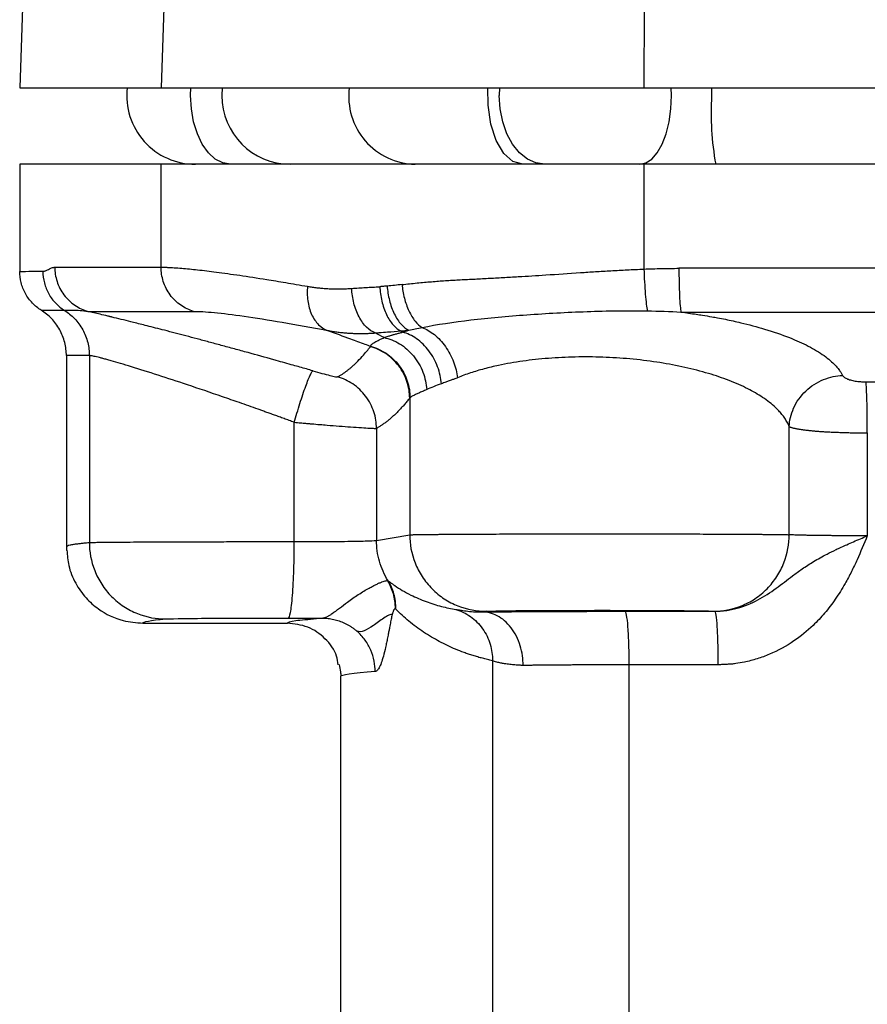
# Model space of a CAD drawing. Header units: millimetres. Extents: x 400 to 1688, y 100 to 1259.
# Tile 39 of 59: x 1133 to 1189, y 658 to 723. Entities that reach past the tile are written whole.
import ezdxf

# ---------------------------------------------------------------- set-up
doc = ezdxf.new("R2010")
doc.units = ezdxf.units.MM

msp = doc.modelspace()

# ---------------------------------------------------------------- linework, layer by layer
at = {"color": 7, "linetype": 'Continuous', "lineweight": 25}
for p, q in [((1133.534, 727.808), (1133.193, 718.053)), ((1142.775, 727.717), (1142.447, 718.053)), ((1133.193, 718.053), (1142.447, 718.053)), ((1142.447, 718.053), (1174.032, 718.053)), ((1174.032, 718.053), (1230.355, 718.053)), ((1133.193, 713.053), (1133.193, 706.051)), ((1142.447, 713.053), (1133.193, 713.053)), ((1142.447, 706.324), (1142.447, 713.053)), ((1174.032, 713.053), (1142.447, 713.053)), ((1174.032, 713.053), (1174.032, 706.203)), ((1230.355, 713.053), (1174.032, 713.053)), ((1136.25, 700.554), (1136.25, 688.052)), ((1137.751, 700.542), (1137.751, 688.323)), ((1158.711, 697.761), (1158.711, 688.825)), ((1151.158, 688.38), (1151.158, 696.18)), ((1156.537, 695.784), (1156.537, 688.463)), ((1183.537, 688.832), (1183.537, 695.905)), ((1188.649, 695.488), (1188.649, 688.758)), ((1156.537, 688.463), (1158.711, 688.825)), ((1136.25, 688.053), (1136.26, 688.062)), ((1136.251, 688.062), (1136.256, 687.796)), ((1136.251, 688.054), (1136.255, 687.856)), ((1163.704, 683.825), (1163.448, 683.782)), ((1178.599, 683.832), (1178.684, 683.828)), ((1152.61, 683.346), (1152.982, 683.381)), ((1141.25, 683.053), (1150.694, 683.053)), ((1164.124, 680.592), (1164.124, 601.478)), ((1173.048, 680.324), (1173.048, 601.479)), ((1154.193, 679.553), (1154.193, 645.366))]:
    msp.add_line(p, q, dxfattribs=at)
at = {"color": 8, "linetype": 'Continuous', "lineweight": 25}
for p, q in [((1144.375, 717.553), (1144.392, 718.053)), ((1146.451, 718.053), (1146.423, 717.553)), ((1164.588, 718.053), (1164.57, 717.553)), ((1175.839, 717.553), (1175.826, 718.053)), ((1178.462, 718.053), (1178.46, 717.553)), ((1163.141, 683.79), (1163.448, 683.782))]:
    msp.add_line(p, q, dxfattribs=at)
at = {"color": 8, "linetype": 'Continuous', "lineweight": 25, "flags": 128}
msp.add_lwpolyline([(1166.112, 713.053), (1165.464, 713.235), (1164.869, 713.768), (1164.374, 714.606), (1164.02, 715.684), (1163.836, 716.913), (1163.827, 718.053)], dxfattribs=at)
at = {"color": 7, "linetype": 'Continuous', "lineweight": 25, "flags": 128}
for points in [[(1146.994, 713.053), (1146.483, 713.14), (1145.992, 713.396), (1145.539, 713.812), (1145.142, 714.371), (1144.817, 715.053), (1144.575, 715.831), (1144.426, 716.675), (1144.375, 717.553)], [(1167.55, 713.053), (1166.969, 713.14), (1166.41, 713.396), (1165.894, 713.812), (1165.443, 714.371), (1165.072, 715.053), (1164.797, 715.831), (1164.627, 716.675), (1164.57, 717.553)], [(1173.749, 713.053), (1174.157, 713.14), (1174.549, 713.396), (1174.91, 713.812), (1175.227, 714.371), (1175.487, 715.053), (1175.68, 715.831), (1175.799, 716.675), (1175.839, 717.553)]]:
    msp.add_lwpolyline(points, dxfattribs=at)
at = {"color": 7, "linetype": 'Continuous', "lineweight": 25}
for centre, radius, start, end in [((1144.693, 717.553), 4.5, 173.62063, 270), ((1150.904, 717.534), 4.481, 179.75369, 269.75155), ((1197.528, 716.432), 19.1, 176.63538, 190.1897)]:
    msp.add_arc(centre, radius, start, end, dxfattribs=at)
at = {"color": 8, "linetype": 'Continuous', "lineweight": 25}
msp.add_arc((1159.163, 717.496), 4.444, 172.80425, 268.80671, dxfattribs=at)
at = {"color": 7, "linetype": 'Continuous', "lineweight": 25}
for points, knots in [([(1174.058, 727.691), (1174.054, 726.353), (1174.044, 723.14), (1174.037, 719.927), (1174.032, 718.053)], [0, 0, 0, 0, 0.416607, 1, 1, 1, 1]), ([(1134.709, 706.055), (1134.743, 706.06), (1134.803, 706.068), (1134.89, 706.089), (1134.977, 706.127), (1135.078, 706.18), (1135.182, 706.233), (1135.289, 706.283), (1135.372, 706.307), (1135.443, 706.315), (1135.475, 706.32), (1135.489, 706.323)], [0, 0, 0, 0, 0.1451375, 0.2544014, 0.3537811, 0.4949716, 0.650496, 0.7466058, 0.8899829, 0.9502808, 1, 1, 1, 1]), ([(1135.489, 706.323), (1135.524, 706.323), (1135.599, 706.323), (1135.728, 706.324), (1135.882, 706.324), (1136.065, 706.324), (1136.278, 706.325), (1136.524, 706.325), (1136.807, 706.325), (1137.129, 706.325), (1137.493, 706.325), (1137.904, 706.325), (1138.365, 706.325), (1138.882, 706.325), (1139.457, 706.325), (1140.097, 706.325), (1140.806, 706.325), (1141.588, 706.324), (1142.156, 706.324), (1142.447, 706.324)], [0, 0, 0, 0, 0.022078, 0.04875, 0.080014, 0.115872, 0.156323, 0.201367, 0.251004, 0.305235, 0.364058, 0.427475, 0.495485, 0.568088, 0.645284, 0.727073, 0.813456, 0.904431, 1, 1, 1, 1]), ([(1135.489, 706.323), (1135.489, 706.021), (1135.535, 705.704), (1135.735, 705.083), (1135.889, 704.781), (1136.29, 704.246), (1136.536, 704.013), (1137.073, 703.649), (1137.364, 703.517), (1137.651, 703.435)], [0, 0, 0, 0, 0.25, 0.25, 0.5, 0.5, 0.75, 0.75, 1, 1, 1, 1]), ([(1142.447, 706.324), (1142.489, 706.323), (1142.566, 706.322), (1142.681, 706.319), (1142.78, 706.317), (1142.977, 706.31), (1143.299, 706.294), (1143.927, 706.248), (1144.811, 706.161), (1146.07, 706.009), (1147.572, 705.8), (1148.924, 705.59), (1149.962, 705.422), (1150.606, 705.314), (1151.294, 705.199), (1151.779, 705.116), (1152.025, 705.074)], [0, 0, 0, 0, 0.026569, 0.049275, 0.06812, 0.083102, 0.157904, 0.231409, 0.364946, 0.500004, 0.647265, 0.797465, 0.845323, 0.89503, 0.946589, 1, 1, 1, 1]), ([(1144.569, 703.437), (1144.287, 703.519), (1144.002, 703.651), (1143.475, 704.014), (1143.234, 704.247), (1142.841, 704.782), (1142.689, 705.084), (1142.492, 705.705), (1142.447, 706.022), (1142.447, 706.324)], [0, 0, 0, 0, 0.25, 0.25, 0.5, 0.5, 0.75, 0.75, 1, 1, 1, 1]), ([(1134.604, 703.508), (1134.398, 703.637), (1134.202, 703.795), (1133.85, 704.162), (1133.695, 704.372), (1133.444, 704.824), (1133.349, 705.067), (1133.223, 705.56), (1133.193, 705.81), (1133.193, 706.053)], [0, 0, 0, 0, 0.25, 0.25, 0.5, 0.5, 0.75, 0.75, 1, 1, 1, 1]), ([(1134.709, 706.055), (1134.709, 705.803), (1134.741, 705.546), (1134.872, 705.044), (1134.97, 704.8), (1135.224, 704.35), (1135.379, 704.145), (1135.725, 703.786), (1135.916, 703.634), (1136.113, 703.51)], [0, 0, 0, 0, 0.25, 0.25, 0.5, 0.5, 0.75, 0.75, 1, 1, 1, 1]), ([(1158.207, 705.189), (1158.372, 705.207), (1158.698, 705.243), (1159.186, 705.292), (1159.664, 705.337), (1160.132, 705.377), (1160.59, 705.414), (1161.037, 705.446), (1161.473, 705.473), (1162.078, 705.506), (1162.861, 705.545), (1163.834, 705.597), (1164.818, 705.65), (1166.073, 705.72), (1167.752, 705.824), (1169.44, 705.941), (1170.866, 706.037), (1171.887, 706.097), (1172.946, 706.153), (1173.666, 706.186), (1174.032, 706.203)], [0, 0, 0, 0, 0.034618, 0.068272, 0.100962, 0.13269, 0.163458, 0.193265, 0.222114, 0.250005, 0.312496, 0.374991, 0.437492, 0.499998, 0.611704, 0.749986, 0.809398, 0.870869, 0.934402, 1, 1, 1, 1]), ([(1174.032, 706.203), (1174.414, 706.215), (1175.178, 706.239), (1175.942, 706.248), (1176.325, 706.253)], [0, 0, 0, 0, 0.499994, 1, 1, 1, 1]), ([(1174.032, 706.203), (1174.042, 705.926), (1174.055, 705.64), (1174.087, 705.08), (1174.105, 704.808), (1174.145, 704.314), (1174.167, 704.093), (1174.211, 703.725), (1174.233, 703.577), (1174.254, 703.468)], [0, 0, 0, 0, 0.25, 0.25, 0.5, 0.5, 0.75, 0.75, 1, 1, 1, 1]), ([(1176.325, 706.253), (1176.325, 705.957), (1176.327, 705.646), (1176.34, 705.039), (1176.349, 704.743), (1176.374, 704.215), (1176.389, 703.984), (1176.422, 703.617), (1176.44, 703.481), (1176.458, 703.392)], [0, 0, 0, 0, 0.25, 0.25, 0.5, 0.5, 0.75, 0.75, 1, 1, 1, 1]), ([(1152.025, 705.074), (1151.995, 704.769), (1151.998, 704.446), (1152.084, 703.816), (1152.169, 703.51), (1152.414, 702.972), (1152.573, 702.74), (1152.934, 702.385), (1153.135, 702.261), (1153.337, 702.188)], [0, 0, 0, 0, 0.25, 0.25, 0.5, 0.5, 0.75, 0.75, 1, 1, 1, 1]), ([(1152.025, 705.074), (1152.127, 705.057), (1152.331, 705.023), (1152.641, 704.983), (1152.955, 704.951), (1153.273, 704.927), (1153.594, 704.912), (1153.919, 704.905), (1154.248, 704.906), (1154.581, 704.915), (1154.805, 704.929), (1154.917, 704.935)], [0, 0, 0, 0, 0.111226, 0.222323, 0.333334, 0.444302, 0.555271, 0.666282, 0.777378, 0.888604, 1, 1, 1, 1]), ([(1154.917, 704.935), (1155.069, 704.945), (1155.373, 704.964), (1155.833, 704.993), (1156.293, 705.022), (1156.602, 705.041), (1156.756, 705.051)], [0, 0, 0, 0, 0.253741, 0.504989, 0.753741, 1, 1, 1, 1]), ([(1157.237, 705.088), (1157.197, 705.085), (1157.117, 705.078), (1156.956, 705.066), (1156.836, 705.057), (1156.756, 705.051)], [0, 0, 0, 0, 0.250018, 0.500021, 1, 1, 1, 1]), ([(1156.756, 705.051), (1156.77, 704.747), (1156.811, 704.426), (1156.956, 703.8), (1157.059, 703.496), (1157.315, 702.96), (1157.467, 702.729), (1157.792, 702.368), (1157.964, 702.24), (1158.132, 702.161)], [0, 0, 0, 0, 0.25, 0.25, 0.5, 0.5, 0.75, 0.75, 1, 1, 1, 1]), ([(1157.237, 705.088), (1157.259, 704.786), (1157.306, 704.467), (1157.462, 703.845), (1157.57, 703.543), (1157.832, 703.008), (1157.986, 702.776), (1158.312, 702.414), (1158.483, 702.285), (1158.649, 702.205)], [0, 0, 0, 0, 0.25, 0.25, 0.5, 0.5, 0.75, 0.75, 1, 1, 1, 1]), ([(1158.207, 705.189), (1158.234, 704.902), (1158.285, 704.602), (1158.437, 704.013), (1158.538, 703.726), (1158.779, 703.211), (1158.919, 702.983), (1159.213, 702.615), (1159.368, 702.474), (1159.519, 702.379)], [0, 0, 0, 0, 0.25, 0.25, 0.5, 0.5, 0.75, 0.75, 1, 1, 1, 1]), ([(1156.459, 702.024), (1156.271, 702.097), (1156.077, 702.221), (1155.711, 702.579), (1155.539, 702.812), (1155.251, 703.355), (1155.136, 703.664), (1154.976, 704.3), (1154.931, 704.627), (1154.917, 704.935)], [0, 0, 0, 0, 0.25, 0.25, 0.5, 0.5, 0.75, 0.75, 1, 1, 1, 1]), ([(1136.25, 700.54), (1136.25, 700.823), (1136.215, 701.115), (1136.069, 701.69), (1135.957, 701.973), (1135.665, 702.501), (1135.484, 702.745), (1135.073, 703.174), (1134.844, 703.358), (1134.604, 703.508)], [0, 0, 0, 0, 0.25, 0.25, 0.5, 0.5, 0.75, 0.75, 1, 1, 1, 1]), ([(1136.113, 703.51), (1136.234, 703.51), (1136.439, 703.518), (1136.973, 703.513), (1137.299, 703.498), (1137.651, 703.435)], [0, 0, 0, 0, 0.5, 0.5, 1, 1, 1, 1]), ([(1136.113, 703.51), (1136.352, 703.36), (1136.58, 703.176), (1136.989, 702.747), (1137.169, 702.503), (1137.46, 701.975), (1137.571, 701.692), (1137.717, 701.117), (1137.751, 700.825), (1137.751, 700.542)], [0, 0, 0, 0, 0.25, 0.25, 0.5, 0.5, 0.75, 0.75, 1, 1, 1, 1]), ([(1137.651, 703.435), (1137.722, 703.435), (1137.869, 703.435), (1138.11, 703.435), (1138.376, 703.435), (1138.672, 703.435), (1138.999, 703.435), (1139.359, 703.436), (1139.756, 703.436), (1140.192, 703.436), (1140.669, 703.436), (1141.19, 703.436), (1141.759, 703.436), (1142.379, 703.437), (1143.052, 703.437), (1143.78, 703.437), (1144.303, 703.437), (1144.569, 703.437)], [0, 0, 0, 0, 0.045556, 0.094127, 0.145715, 0.200318, 0.257938, 0.318574, 0.382228, 0.448898, 0.518585, 0.591288, 0.667006, 0.745738, 0.827482, 0.912236, 1, 1, 1, 1]), ([(1149.98, 700.225), (1149.926, 700.24), (1149.306, 700.414), (1148.388, 700.668), (1147.247, 700.98), (1146.392, 701.212), (1145.579, 701.43), (1144.807, 701.636), (1143.826, 701.895), (1142.72, 702.184), (1141.581, 702.475), (1140.475, 702.754), (1139.725, 702.94), (1139.271, 703.051), (1139.205, 703.066), (1139.188, 703.071), (1139.183, 703.072), (1139.178, 703.073), (1139.171, 703.075), (1139.157, 703.078), (1139.138, 703.083), (1139.103, 703.091), (1139.042, 703.106), (1138.818, 703.16), (1138.474, 703.242), (1138.045, 703.342), (1137.781, 703.404), (1137.651, 703.435)], [0, 0, 0, 0, 0.010992, 0.126855, 0.189045, 0.249232, 0.307428, 0.363644, 0.417872, 0.526199, 0.618734, 0.695472, 0.811408, 0.826303, 0.830104, 0.831092, 0.831434, 0.831472, 0.832735, 0.833726, 0.835497, 0.83866, 0.844308, 0.854393, 0.908385, 0.954877, 1, 1, 1, 1]), ([(1144.569, 703.437), (1144.923, 703.437), (1145.38, 703.411), (1146.488, 703.304), (1147.14, 703.224), (1149.364, 702.908), (1151.211, 702.594), (1153.337, 702.188)], [0, 0, 0, 0, 0.25, 0.25, 0.5, 0.5, 1, 1, 1, 1]), ([(1159.519, 702.379), (1160.498, 702.58), (1161.569, 702.742), (1163.87, 703.012), (1165.101, 703.121), (1167.661, 703.304), (1168.987, 703.377), (1171.639, 703.472), (1172.964, 703.492), (1174.254, 703.468)], [0, 0, 0, 0, 0.25, 0.25, 0.5, 0.5, 0.75, 0.75, 1, 1, 1, 1]), ([(1176.458, 703.392), (1176.793, 703.344), (1177.264, 703.277), (1177.94, 703.174), (1178.406, 703.096), (1178.908, 703.006), (1179.543, 702.881), (1180.598, 702.648), (1182.05, 702.261), (1183.541, 701.749), (1184.842, 701.163), (1185.855, 700.552), (1186.44, 700.049), (1186.723, 699.723), (1186.825, 699.586), (1186.887, 699.492), (1186.953, 699.381), (1187.002, 699.298), (1187.034, 699.242)], [0, 0, 0, 0, 0.061092, 0.085861, 0.125094, 0.148719, 0.18196, 0.250147, 0.363813, 0.50012, 0.621556, 0.75002, 0.874991, 0.915574, 0.937295, 0.952942, 0.96863, 1, 1, 1, 1]), ([(1153.337, 702.188), (1153.439, 702.169), (1153.641, 702.132), (1153.947, 702.087), (1154.256, 702.05), (1154.566, 702.022), (1154.879, 702.002), (1155.192, 701.99), (1155.507, 701.986), (1155.823, 701.991), (1156.14, 702.002), (1156.353, 702.017), (1156.459, 702.024)], [0, 0, 0, 0, 0.101879, 0.203343, 0.304386, 0.405003, 0.505197, 0.604973, 0.704337, 0.803293, 0.901847, 1, 1, 1, 1]), ([(1153.337, 702.188), (1153.836, 702.005), (1154.646, 701.707), (1155.589, 701.362), (1156.031, 701.2), (1156.159, 701.153)], [0, 0, 0, 0, 0.531751, 0.864925, 1, 1, 1, 1]), ([(1156.459, 702.024), (1156.543, 702.031), (1156.808, 702.054), (1157.362, 702.099), (1157.841, 702.137), (1158.132, 702.161)], [0, 0, 0, 0, 0.154353, 0.487639, 1, 1, 1, 1]), ([(1157.032, 701.721), (1157.122, 701.75), (1157.277, 701.801), (1157.468, 701.861), (1157.599, 701.901), (1157.7, 701.927), (1157.806, 701.956), (1157.914, 701.985), (1158.023, 702.015), (1158.134, 702.044), (1158.209, 702.064), (1158.246, 702.074)], [0, 0, 0, 0, 0.250251, 0.431922, 0.500078, 0.583139, 0.666289, 0.74954, 0.832901, 0.916384, 1, 1, 1, 1]), ([(1158.246, 702.074), (1158.311, 702.095), (1158.441, 702.137), (1158.58, 702.182), (1158.649, 702.205)], [0, 0, 0, 0, 0.499986, 1, 1, 1, 1]), ([(1160.783, 698.701), (1160.754, 699.06), (1160.674, 699.44), (1160.402, 700.181), (1160.21, 700.54), (1159.735, 701.171), (1159.455, 701.441), (1158.86, 701.852), (1158.548, 701.994), (1158.246, 702.074)], [0, 0, 0, 0, 0.25, 0.25, 0.5, 0.5, 0.75, 0.75, 1, 1, 1, 1]), ([(1159.519, 702.379), (1159.785, 702.279), (1160.06, 702.124), (1160.584, 701.703), (1160.832, 701.436), (1161.261, 700.828), (1161.44, 700.488), (1161.707, 699.792), (1161.796, 699.437), (1161.843, 699.1)], [0, 0, 0, 0, 0.25, 0.25, 0.5, 0.5, 0.75, 0.75, 1, 1, 1, 1]), ([(1156.159, 701.153), (1156.156, 701.15), (1156.149, 701.141), (1156.141, 701.132), (1156.136, 701.127)], [0, 0, 0, 0, 0.416865, 1, 1, 1, 1]), ([(1156.159, 701.153), (1156.162, 701.165), (1156.168, 701.184), (1156.181, 701.22), (1156.206, 701.264), (1156.272, 701.32), (1156.369, 701.385), (1156.493, 701.457), (1156.635, 701.532), (1156.817, 701.616), (1156.953, 701.682), (1157.032, 701.721)], [0, 0, 0, 0, 0.088597, 0.145382, 0.249964, 0.372109, 0.500011, 0.627535, 0.75006, 0.855502, 1, 1, 1, 1]), ([(1156.159, 701.153), (1156.499, 701.059), (1156.842, 700.907), (1157.479, 700.484), (1157.771, 700.213), (1158.248, 699.589), (1158.433, 699.236), (1158.673, 698.51), (1158.729, 698.139), (1158.731, 697.786)], [0, 0, 0, 0, 0.25, 0.25, 0.5, 0.5, 0.75, 0.75, 1, 1, 1, 1]), ([(1157.032, 701.721), (1157.368, 701.651), (1157.717, 701.518), (1158.381, 701.115), (1158.694, 700.845), (1159.219, 700.205), (1159.43, 699.837), (1159.719, 699.079), (1159.798, 698.69), (1159.821, 698.322)], [0, 0, 0, 0, 0.25, 0.25, 0.5, 0.5, 0.75, 0.75, 1, 1, 1, 1]), ([(1151.158, 696.18), (1151.045, 696.222), (1150.821, 696.303), (1150.492, 696.423), (1150.176, 696.538), (1149.873, 696.648), (1149.583, 696.752), (1149.307, 696.851), (1149.045, 696.945), (1148.466, 697.152), (1147.6, 697.457), (1146.031, 698.003), (1144.199, 698.624), (1142.176, 699.29), (1140.471, 699.826), (1139.44, 700.133), (1138.891, 700.286), (1138.639, 700.355), (1138.415, 700.412), (1138.222, 700.459), (1138.058, 700.496), (1137.924, 700.522), (1137.819, 700.539), (1137.774, 700.541), (1137.751, 700.542)], [0, 0, 0, 0, 0.018253, 0.035796, 0.052629, 0.068751, 0.084163, 0.098864, 0.112856, 0.126137, 0.191665, 0.252013, 0.382985, 0.502564, 0.630088, 0.751606, 0.783089, 0.81443, 0.84564, 0.876725, 0.907695, 0.938558, 0.969324, 1, 1, 1, 1]), ([(1153.996, 699.148), (1154.047, 699.177), (1154.15, 699.236), (1154.304, 699.335), (1154.458, 699.441), (1154.612, 699.555), (1154.766, 699.677), (1154.92, 699.807), (1155.071, 699.943), (1155.299, 700.161), (1155.576, 700.451), (1155.881, 700.805), (1156.058, 701.029), (1156.136, 701.127)], [0, 0, 0, 0, 0.071477, 0.142955, 0.214433, 0.285912, 0.357392, 0.428872, 0.500354, 0.568987, 0.749543, 0.889599, 1, 1, 1, 1]), ([(1158.711, 697.761), (1158.709, 698.114), (1158.653, 698.485), (1158.413, 699.211), (1158.229, 699.564), (1157.751, 700.189), (1157.458, 700.459), (1156.82, 700.882), (1156.476, 701.033), (1156.136, 701.127)], [0, 0, 0, 0, 0.25, 0.25, 0.5, 0.5, 0.75, 0.75, 1, 1, 1, 1]), ([(1183.537, 695.905), (1183.517, 695.953), (1183.478, 696.048), (1183.407, 696.188), (1183.33, 696.323), (1183.247, 696.453), (1183.158, 696.579), (1183.064, 696.7), (1182.966, 696.817), (1182.865, 696.929), (1182.761, 697.036), (1182.655, 697.139), (1182.339, 697.429), (1181.743, 697.877), (1180.697, 698.462), (1179.485, 698.981), (1178.078, 699.445), (1176.544, 699.828), (1174.874, 700.131), (1173.132, 700.34), (1171.337, 700.454), (1169.538, 700.467), (1167.777, 700.38), (1166.085, 700.195), (1164.863, 699.981), (1164.044, 699.795), (1163.576, 699.677), (1163.12, 699.548), (1162.677, 699.409), (1162.248, 699.26), (1161.979, 699.154), (1161.843, 699.1)], [0, 0, 0, 0, 0.013373, 0.026372, 0.038997, 0.051248, 0.063126, 0.074631, 0.085762, 0.096519, 0.106903, 0.116913, 0.126551, 0.192193, 0.252538, 0.316865, 0.377881, 0.441234, 0.502527, 0.565061, 0.62668, 0.688575, 0.75072, 0.8122, 0.875041, 0.89518, 0.915589, 0.936271, 0.957231, 0.978472, 1, 1, 1, 1]), ([(1151.158, 696.18), (1151.27, 696.573), (1151.396, 696.996), (1151.656, 697.815), (1151.788, 698.209), (1152.026, 698.863), (1152.131, 699.121), (1152.292, 699.458), (1152.348, 699.537), (1152.382, 699.545)], [0, 0, 0, 0, 0.25, 0.25, 0.5, 0.5, 0.75, 0.75, 1, 1, 1, 1]), ([(1152.382, 699.545), (1152.58, 699.488), (1152.781, 699.432), (1153.158, 699.33), (1153.335, 699.284), (1153.635, 699.21), (1153.759, 699.182), (1153.935, 699.148), (1153.986, 699.142), (1153.996, 699.148)], [0, 0, 0, 0, 0.25, 0.25, 0.5, 0.5, 0.75, 0.75, 1, 1, 1, 1]), ([(1183.537, 695.905), (1183.556, 696.291), (1183.648, 696.707), (1184.011, 697.513), (1184.282, 697.9), (1184.96, 698.547), (1185.364, 698.804), (1186.203, 699.145), (1186.634, 699.228), (1187.034, 699.242)], [0, 0, 0, 0, 0.25, 0.25, 0.5, 0.5, 0.75, 0.75, 1, 1, 1, 1]), ([(1187.034, 699.242), (1187.057, 699.212), (1187.097, 699.157), (1187.216, 699.071), (1187.37, 699.003), (1187.588, 698.934), (1187.795, 698.889), (1188.003, 698.859), (1188.144, 698.844), (1188.326, 698.832), (1188.468, 698.828), (1188.564, 698.826)], [0, 0, 0, 0, 0.1394, 0.249665, 0.412325, 0.500779, 0.668977, 0.749824, 0.808084, 0.869489, 1, 1, 1, 1]), ([(1156.537, 695.784), (1156.537, 696.135), (1156.482, 696.506), (1156.246, 697.229), (1156.064, 697.58), (1155.592, 698.204), (1155.304, 698.475), (1154.673, 698.898), (1154.333, 699.052), (1153.996, 699.148)], [0, 0, 0, 0, 0.25, 0.25, 0.5, 0.5, 0.75, 0.75, 1, 1, 1, 1]), ([(1161.843, 699.1), (1161.766, 699.07), (1161.626, 699.015), (1161.443, 698.942), (1161.263, 698.872), (1161.043, 698.794), (1160.879, 698.735), (1160.783, 698.701)], [0, 0, 0, 0, 0.203873, 0.370538, 0.500006, 0.708186, 1, 1, 1, 1]), ([(1188.564, 698.826), (1189.209, 698.826), (1190.5, 698.826), (1192.437, 698.826), (1194.376, 698.826), (1196.317, 698.826), (1198.26, 698.826), (1200.205, 698.826), (1202.152, 698.826), (1204.1, 698.826), (1206.05, 698.826), (1208.002, 698.826), (1209.955, 698.826), (1211.91, 698.826), (1213.866, 698.826), (1215.17, 698.826), (1215.823, 698.826)], [0, 0, 0, 0, 0.071019, 0.142101, 0.213245, 0.284453, 0.355723, 0.427055, 0.498451, 0.56991, 0.641433, 0.713019, 0.784669, 0.856382, 0.928159, 1, 1, 1, 1]), ([(1188.649, 695.488), (1188.649, 695.833), (1188.648, 696.196), (1188.64, 696.904), (1188.634, 697.249), (1188.618, 697.865), (1188.608, 698.135), (1188.587, 698.563), (1188.576, 698.722), (1188.564, 698.826)], [0, 0, 0, 0, 0.25, 0.25, 0.5, 0.5, 0.75, 0.75, 1, 1, 1, 1]), ([(1159.821, 698.322), (1159.774, 698.301), (1159.679, 698.257), (1159.547, 698.198), (1159.42, 698.14), (1159.301, 698.087), (1159.189, 698.036), (1159.079, 697.985), (1158.97, 697.934), (1158.87, 697.882), (1158.785, 697.832), (1158.749, 697.802), (1158.731, 697.786)], [0, 0, 0, 0, 0.0793663, 0.1604806, 0.2433566, 0.328007, 0.4144435, 0.5026774, 0.6142388, 0.7343043, 0.8628877, 1, 1, 1, 1]), ([(1158.711, 697.761), (1158.649, 697.685), (1158.527, 697.534), (1158.343, 697.319), (1158.16, 697.116), (1157.978, 696.923), (1157.796, 696.742), (1157.614, 696.571), (1157.433, 696.412), (1157.253, 696.264), (1157.073, 696.127), (1156.894, 696.001), (1156.716, 695.885), (1156.597, 695.817), (1156.537, 695.784)], [0, 0, 0, 0, 0.084795, 0.169322, 0.253581, 0.337573, 0.4213, 0.504761, 0.587957, 0.67089, 0.75356, 0.835968, 0.918114, 1, 1, 1, 1]), ([(1151.158, 696.18), (1151.23, 696.174), (1151.367, 696.162), (1151.561, 696.145), (1151.732, 696.131), (1151.881, 696.118), (1152.008, 696.107), (1152.112, 696.098), (1152.193, 696.091), (1152.253, 696.086), (1152.465, 696.068), (1152.818, 696.039), (1153.43, 695.989), (1154.121, 695.936), (1154.894, 695.878), (1155.575, 695.83), (1155.993, 695.804), (1156.218, 695.793), (1156.337, 695.788), (1156.433, 695.785), (1156.506, 695.783), (1156.527, 695.783), (1156.537, 695.784)], [0, 0, 0, 0, 0.027176, 0.051545, 0.073107, 0.091862, 0.107809, 0.120949, 0.131281, 0.138806, 0.143523, 0.212218, 0.274542, 0.385157, 0.499549, 0.631885, 0.760058, 0.803352, 0.848992, 0.896979, 0.947315, 1, 1, 1, 1]), ([(1183.537, 695.905), (1183.55, 695.898), (1183.576, 695.884), (1183.626, 695.864), (1183.684, 695.844), (1183.75, 695.825), (1183.822, 695.806), (1183.9, 695.788), (1183.984, 695.771), (1184.073, 695.755), (1184.165, 695.739), (1184.261, 695.724), (1184.36, 695.709), (1184.461, 695.695), (1184.564, 695.682), (1184.668, 695.67), (1184.773, 695.658), (1184.878, 695.646), (1184.984, 695.636), (1185.088, 695.626), (1185.192, 695.617), (1185.362, 695.602), (1185.607, 695.584), (1185.941, 695.563), (1186.292, 695.545), (1186.659, 695.529), (1187.04, 695.516), (1187.432, 695.505), (1187.832, 695.497), (1188.24, 695.491), (1188.513, 695.489), (1188.649, 695.488)], [0, 0, 0, 0, 0.0315186, 0.0623539, 0.0925059, 0.1219747, 0.1507603, 0.1788627, 0.206282, 0.2330181, 0.2590711, 0.2844411, 0.3091281, 0.333132, 0.3564531, 0.3790913, 0.4010467, 0.4223194, 0.4429093, 0.4628167, 0.4820416, 0.5005842, 0.5549948, 0.6096698, 0.6646118, 0.719823, 0.7753059, 0.8310627, 0.8870958, 0.9434075, 1, 1, 1, 1]), ([(1137.751, 688.323), (1137.762, 688.324), (1137.785, 688.325), (1137.837, 688.326), (1137.911, 688.328), (1138.016, 688.33), (1138.159, 688.333), (1138.415, 688.337), (1138.834, 688.342), (1139.673, 688.35), (1140.98, 688.358), (1142.469, 688.365), (1143.599, 688.369), (1144.281, 688.371), (1144.974, 688.373), (1145.675, 688.375), (1146.378, 688.376), (1147.082, 688.377), (1147.783, 688.378), (1148.478, 688.379), (1149.165, 688.38), (1149.842, 688.38), (1150.505, 688.38), (1150.942, 688.38), (1151.158, 688.38)], [0, 0, 0, 0, 0.015949, 0.035356, 0.058222, 0.084545, 0.114325, 0.147563, 0.218894, 0.288623, 0.423083, 0.551157, 0.592465, 0.633064, 0.672952, 0.712131, 0.7506, 0.788358, 0.825407, 0.861746, 0.897374, 0.932293, 0.966501, 1, 1, 1, 1]), ([(1137.751, 688.323), (1137.752, 687.734), (1137.859, 687.099), (1138.223, 686.176), (1138.377, 685.874), (1138.749, 685.302), (1138.967, 685.032), (1139.453, 684.544), (1139.721, 684.326), (1140.29, 683.952), (1140.59, 683.796), (1141.509, 683.43), (1142.142, 683.322), (1142.728, 683.322)], [0, 0, 0, 0, 0.25, 0.25, 0.375, 0.375, 0.5, 0.5, 0.625, 0.625, 0.75, 0.75, 1, 1, 1, 1]), ([(1150.772, 683.381), (1150.818, 683.386), (1150.866, 683.497), (1150.937, 683.866), (1150.96, 684.022), (1151.004, 684.396), (1151.025, 684.614), (1151.063, 685.101), (1151.08, 685.37), (1151.109, 685.939), (1151.121, 686.24), (1151.149, 687.16), (1151.158, 687.793), (1151.158, 688.38)], [0, 0, 0, 0, 0.25, 0.25, 0.375, 0.375, 0.5, 0.5, 0.625, 0.625, 0.75, 0.75, 1, 1, 1, 1]), ([(1151.158, 688.38), (1151.822, 688.38), (1152.495, 688.381), (1153.756, 688.388), (1154.344, 688.394), (1155.343, 688.41), (1155.754, 688.419), (1156.334, 688.44), (1156.502, 688.451), (1156.537, 688.463)], [0, 0, 0, 0, 0.25, 0.25, 0.5, 0.5, 0.75, 0.75, 1, 1, 1, 1]), ([(1157.291, 685.823), (1157.047, 686.217), (1156.857, 686.645), (1156.603, 687.536), (1156.538, 687.999), (1156.537, 688.463)], [0, 0, 0, 0, 0.5, 0.5, 1, 1, 1, 1]), ([(1158.711, 688.825), (1158.718, 688.825), (1158.732, 688.827), (1158.766, 688.828), (1158.808, 688.83), (1158.858, 688.832), (1158.917, 688.834), (1158.984, 688.835), (1159.058, 688.837), (1159.139, 688.839), (1159.226, 688.84), (1159.319, 688.842), (1159.418, 688.843), (1159.522, 688.845), (1159.631, 688.846), (1159.745, 688.848), (1159.862, 688.849), (1159.983, 688.85), (1160.108, 688.852), (1160.235, 688.853), (1160.365, 688.854), (1160.497, 688.855), (1160.631, 688.856), (1160.767, 688.858), (1160.904, 688.859), (1161.042, 688.86), (1161.181, 688.861), (1161.321, 688.862), (1161.46, 688.863), (1161.6, 688.864), (1161.739, 688.865), (1161.877, 688.866), (1162.015, 688.866), (1162.152, 688.867), (1162.288, 688.868), (1162.422, 688.869), (1162.555, 688.869), (1162.686, 688.87), (1162.814, 688.871), (1162.941, 688.871), (1163.066, 688.872), (1163.649, 688.875), (1164.775, 688.879), (1166.57, 688.883), (1168.508, 688.886), (1170.549, 688.887), (1172.627, 688.887), (1174.667, 688.885), (1176.591, 688.881), (1177.887, 688.878), (1178.655, 688.875), (1178.984, 688.873), (1179.319, 688.872), (1179.658, 688.87), (1180, 688.868), (1180.342, 688.866), (1180.683, 688.864), (1181.02, 688.862), (1181.35, 688.86), (1181.672, 688.857), (1181.981, 688.854), (1182.276, 688.852), (1182.553, 688.849), (1182.808, 688.845), (1183.038, 688.842), (1183.24, 688.839), (1183.412, 688.835), (1183.495, 688.833), (1183.537, 688.832)], [0, 0, 0, 0, 0.009693, 0.019249, 0.028669, 0.037952, 0.047099, 0.056109, 0.064982, 0.073718, 0.082318, 0.090781, 0.099108, 0.107298, 0.115351, 0.123268, 0.131048, 0.138691, 0.146198, 0.153568, 0.160801, 0.167898, 0.174858, 0.181681, 0.188368, 0.194918, 0.201332, 0.207609, 0.213749, 0.219752, 0.225619, 0.231349, 0.236943, 0.2424, 0.24772, 0.252904, 0.25795, 0.262861, 0.267634, 0.272271, 0.276772, 0.281135, 0.334863, 0.389273, 0.444367, 0.500143, 0.557299, 0.613862, 0.669831, 0.725205, 0.736005, 0.74733, 0.75918, 0.771556, 0.784458, 0.797885, 0.811838, 0.826316, 0.84132, 0.856849, 0.872904, 0.889484, 0.90659, 0.924221, 0.942378, 0.96106, 0.980267, 1, 1, 1, 1]), ([(1158.711, 688.825), (1158.711, 688.236), (1158.818, 687.6), (1159.184, 686.677), (1159.339, 686.375), (1159.712, 685.804), (1159.93, 685.534), (1160.418, 685.046), (1160.687, 684.828), (1161.258, 684.454), (1161.559, 684.299), (1162.481, 683.933), (1163.115, 683.825), (1163.704, 683.825)], [0, 0, 0, 0, 0.25, 0.25, 0.375, 0.375, 0.5, 0.5, 0.625, 0.625, 0.75, 0.75, 1, 1, 1, 1]), ([(1178.599, 683.832), (1179.181, 683.833), (1179.808, 683.941), (1180.719, 684.307), (1181.017, 684.462), (1181.581, 684.836), (1181.847, 685.054), (1182.329, 685.542), (1182.545, 685.812), (1182.914, 686.383), (1183.068, 686.685), (1183.429, 687.607), (1183.536, 688.243), (1183.537, 688.832)], [0, 0, 0, 0, 0.25, 0.25, 0.375, 0.375, 0.5, 0.5, 0.625, 0.625, 0.75, 0.75, 1, 1, 1, 1]), ([(1178.684, 683.828), (1178.76, 683.829), (1178.91, 683.831), (1179.133, 683.845), (1179.348, 683.867), (1179.557, 683.897), (1179.758, 683.934), (1179.95, 683.976), (1180.318, 684.069), (1180.839, 684.247), (1181.715, 684.662), (1182.697, 685.313), (1183.611, 686.042), (1184.409, 686.619), (1185.151, 687.096), (1185.895, 687.512), (1186.629, 687.874), (1187.211, 688.139), (1187.747, 688.373), (1188.197, 688.567), (1188.498, 688.694), (1188.649, 688.758)], [0, 0, 0, 0, 0.0193888, 0.0383437, 0.0568191, 0.0747732, 0.0921678, 0.1089688, 0.1251466, 0.1893203, 0.2500965, 0.3759257, 0.4998688, 0.5734158, 0.6567802, 0.7499422, 0.8077876, 0.875074, 0.9166755, 0.9583, 1, 1, 1, 1]), ([(1188.649, 688.758), (1188.43, 688.235), (1188.103, 687.45), (1187.615, 686.409), (1187.151, 685.542), (1186.58, 684.623), (1185.882, 683.706), (1185, 682.761), (1183.821, 681.8), (1182.554, 681.107), (1181.443, 680.703), (1180.704, 680.513), (1180.181, 680.422), (1179.896, 680.384), (1179.703, 680.365), (1179.469, 680.352), (1179.183, 680.337), (1178.992, 680.331), (1178.896, 680.328)], [0, 0, 0, 0, 0.12324, 0.185154, 0.249962, 0.337145, 0.420349, 0.500352, 0.617816, 0.750077, 0.812394, 0.875019, 0.916021, 0.928107, 0.937522, 0.95828, 0.979104, 1, 1, 1, 1]), ([(1188.649, 688.758), (1188.574, 688.758), (1188.426, 688.758), (1188.209, 688.758), (1188, 688.759), (1187.799, 688.759), (1187.608, 688.76), (1187.425, 688.761), (1187.251, 688.762), (1187.087, 688.763), (1186.931, 688.763), (1186.785, 688.764), (1186.648, 688.765), (1186.519, 688.767), (1186.399, 688.768), (1186.287, 688.769), (1186.184, 688.77), (1186.089, 688.771), (1186.002, 688.771), (1185.922, 688.772), (1185.85, 688.773), (1185.786, 688.774), (1185.728, 688.775), (1185.678, 688.775), (1185.634, 688.776), (1185.597, 688.776), (1185.567, 688.777), (1185.544, 688.777), (1185.526, 688.777), (1185.515, 688.777), (1185.394, 688.779), (1185.168, 688.782), (1184.856, 688.787), (1184.571, 688.793), (1184.316, 688.799), (1184.091, 688.805), (1183.898, 688.811), (1183.741, 688.818), (1183.616, 688.825), (1183.563, 688.829), (1183.537, 688.832)], [0, 0, 0, 0, 0.031133, 0.061182, 0.090147, 0.11803, 0.14483, 0.170546, 0.195179, 0.218728, 0.241193, 0.262574, 0.282871, 0.302085, 0.320215, 0.337261, 0.353224, 0.368102, 0.381897, 0.394607, 0.406234, 0.416777, 0.426236, 0.43461, 0.441901, 0.448109, 0.453232, 0.457271, 0.460227, 0.462098, 0.462886, 0.522558, 0.582231, 0.641905, 0.701581, 0.76125, 0.820913, 0.880583, 0.940278, 1, 1, 1, 1]), ([(1136.28, 687.811), (1136.306, 687.476), (1136.364, 686.729), (1136.81, 685.66), (1137.484, 684.697), (1138.501, 683.796), (1139.788, 683.165), (1140.818, 683.086), (1141.25, 683.053)], [0, 0, 0, 0, 0.132118, 0.295095, 0.450489, 0.593322, 0.829713, 1, 1, 1, 1]), ([(1152.982, 683.381), (1153.003, 683.383), (1153.046, 683.385), (1153.114, 683.4), (1153.183, 683.421), (1153.255, 683.449), (1153.329, 683.484), (1153.405, 683.525), (1153.483, 683.571), (1153.562, 683.622), (1153.76, 683.755), (1154.105, 684.017), (1154.679, 684.461), (1155.357, 684.936), (1155.926, 685.273), (1156.306, 685.475), (1156.527, 685.586), (1156.726, 685.678), (1156.901, 685.749), (1157.049, 685.799), (1157.17, 685.829), (1157.222, 685.831), (1157.249, 685.832)], [0, 0, 0, 0, 0.021129, 0.042193, 0.063162, 0.084011, 0.104713, 0.125246, 0.145591, 0.16573, 0.185651, 0.290489, 0.394983, 0.523607, 0.657543, 0.706462, 0.754991, 0.803364, 0.85182, 0.900593, 0.949911, 1, 1, 1, 1]), ([(1157.248, 685.832), (1157.401, 685.58), (1157.529, 685.295), (1157.707, 684.673), (1157.755, 684.338), (1157.753, 683.996)], [0, 0, 0, 0, 0.5, 0.5, 1, 1, 1, 1]), ([(1157.249, 685.832), (1157.257, 685.831), (1157.274, 685.83), (1157.285, 685.825), (1157.291, 685.823)], [0, 0, 0, 0, 0.502478, 1, 1, 1, 1]), ([(1157.291, 685.823), (1157.336, 685.789), (1157.478, 685.68), (1157.782, 685.464), (1158.23, 685.181), (1158.747, 684.901), (1159.27, 684.657), (1159.772, 684.455), (1160.275, 684.283), (1160.771, 684.143), (1161.254, 684.029), (1161.58, 683.972), (1161.737, 683.945)], [0, 0, 0, 0, 0.038113, 0.12149, 0.25013, 0.386654, 0.500236, 0.611767, 0.717509, 0.817461, 0.911624, 1, 1, 1, 1]), ([(1157.291, 685.823), (1157.444, 685.571), (1157.572, 685.284), (1157.746, 684.659), (1157.79, 684.32), (1157.782, 683.975)], [0, 0, 0, 0, 0.5, 0.5, 1, 1, 1, 1]), ([(1157.754, 683.996), (1157.736, 683.984), (1157.71, 683.967), (1157.677, 683.931), (1157.657, 683.898), (1157.638, 683.852), (1157.618, 683.791), (1157.593, 683.709), (1157.575, 683.643), (1157.566, 683.609)], [0, 0, 0, 0, 0.263958, 0.392975, 0.500045, 0.580842, 0.690175, 0.839209, 1, 1, 1, 1]), ([(1164.124, 680.592), (1164.014, 680.617), (1163.794, 680.666), (1163.473, 680.747), (1163.16, 680.834), (1162.854, 680.925), (1162.556, 681.022), (1161.983, 681.224), (1161.153, 681.574), (1160.287, 682.039), (1159.616, 682.462), (1159.122, 682.808), (1158.652, 683.176), (1158.202, 683.562), (1157.923, 683.838), (1157.783, 683.975)], [0, 0, 0, 0, 0.041859, 0.083398, 0.124618, 0.165519, 0.206104, 0.246372, 0.403568, 0.567106, 0.653271, 0.739639, 0.826213, 0.912999, 1, 1, 1, 1]), ([(1161.737, 683.945), (1161.823, 683.931), (1161.994, 683.903), (1162.385, 683.844), (1162.765, 683.796), (1163.05, 683.792), (1163.141, 683.79)], [0, 0, 0, 0, 0.288706, 0.577334, 0.866017, 1, 1, 1, 1]), ([(1161.737, 683.945), (1162.061, 683.847), (1162.385, 683.692), (1162.983, 683.266), (1163.256, 682.996), (1163.697, 682.375), (1163.866, 682.026), (1164.082, 681.308), (1164.129, 680.941), (1164.124, 680.592)], [0, 0, 0, 0, 0.25, 0.25, 0.5, 0.5, 0.75, 0.75, 1, 1, 1, 1]), ([(1163.448, 683.782), (1163.532, 683.783), (1163.7, 683.785), (1163.961, 683.787), (1164.228, 683.79), (1164.503, 683.792), (1164.784, 683.795), (1165.073, 683.797), (1165.368, 683.799), (1165.67, 683.801), (1165.979, 683.803), (1166.296, 683.805), (1166.619, 683.807), (1166.948, 683.808), (1167.285, 683.81), (1167.714, 683.812), (1168.237, 683.814), (1168.859, 683.817), (1169.49, 683.819), (1170.13, 683.82), (1170.78, 683.822), (1171.44, 683.823), (1172.108, 683.824), (1172.558, 683.824), (1172.784, 683.824)], [0, 0, 0, 0, 0.0361048, 0.0720323, 0.1078113, 0.1434706, 0.1790396, 0.2145476, 0.2500244, 0.2854997, 0.3210032, 0.3565645, 0.3922132, 0.4279785, 0.4638894, 0.4999747, 0.5629928, 0.6255486, 0.6877981, 0.7498994, 0.8120118, 0.8742944, 0.9369054, 1, 1, 1, 1]), ([(1166.132, 680.283), (1166.131, 680.694), (1166.071, 681.137), (1165.808, 681.996), (1165.603, 682.409), (1165.079, 683.092), (1164.762, 683.359), (1164.104, 683.703), (1163.763, 683.78), (1163.448, 683.782)], [0, 0, 0, 0, 0.25, 0.25, 0.5, 0.5, 0.75, 0.75, 1, 1, 1, 1]), ([(1163.704, 683.825), (1163.752, 683.833), (1163.969, 683.841), (1164.714, 683.855), (1165.241, 683.862), (1166.536, 683.873), (1167.303, 683.878), (1168.976, 683.885), (1169.882, 683.886), (1171.711, 683.887), (1172.634, 683.886), (1174.376, 683.881), (1175.195, 683.877), (1176.62, 683.867), (1177.225, 683.861), (1178.143, 683.847), (1178.455, 683.84), (1178.599, 683.832)], [0, 0, 0, 0, 0.125, 0.125, 0.25, 0.25, 0.375, 0.375, 0.5, 0.5, 0.625, 0.625, 0.75, 0.75, 0.875, 0.875, 1, 1, 1, 1]), ([(1172.784, 683.824), (1173.276, 683.825), (1174.261, 683.825), (1175.737, 683.826), (1177.211, 683.827), (1178.193, 683.827), (1178.684, 683.828)], [0, 0, 0, 0, 0.250511, 0.500679, 0.750507, 1, 1, 1, 1]), ([(1172.784, 683.824), (1172.815, 683.821), (1172.848, 683.742), (1172.913, 683.397), (1172.944, 683.129), (1172.996, 682.447), (1173.016, 682.035), (1173.042, 681.177), (1173.048, 680.735), (1173.048, 680.324)], [0, 0, 0, 0, 0.25, 0.25, 0.5, 0.5, 0.75, 0.75, 1, 1, 1, 1]), ([(1178.896, 680.328), (1178.896, 680.738), (1178.891, 681.181), (1178.87, 682.038), (1178.854, 682.451), (1178.812, 683.133), (1178.788, 683.401), (1178.736, 683.746), (1178.709, 683.824), (1178.684, 683.828)], [0, 0, 0, 0, 0.25, 0.25, 0.5, 0.5, 0.75, 0.75, 1, 1, 1, 1]), ([(1142.728, 683.322), (1142.821, 683.33), (1143.104, 683.338), (1144.007, 683.353), (1144.627, 683.36), (1146.112, 683.371), (1146.977, 683.375), (1148.823, 683.38), (1149.806, 683.381), (1150.772, 683.381)], [0, 0, 0, 0, 0.25, 0.25, 0.5, 0.5, 0.75, 0.75, 1, 1, 1, 1]), ([(1152.982, 683.381), (1153.046, 683.38), (1153.174, 683.378), (1153.365, 683.361), (1153.553, 683.335), (1153.738, 683.299), (1153.919, 683.252), (1154.098, 683.196), (1154.274, 683.13), (1154.448, 683.055), (1154.618, 682.969), (1154.785, 682.873), (1154.948, 682.767), (1155.108, 682.65), (1155.21, 682.563), (1155.261, 682.52)], [0, 0, 0, 0, 0.077833, 0.154727, 0.230821, 0.306338, 0.381553, 0.45675, 0.532184, 0.608048, 0.68449, 0.761696, 0.839869, 0.919227, 1, 1, 1, 1]), ([(1157.566, 683.609), (1157.539, 683.619), (1157.506, 683.619), (1157.431, 683.604), (1157.388, 683.588), (1157.247, 683.521), (1157.138, 683.453), (1156.91, 683.3), (1156.792, 683.215), (1156.558, 683.048), (1156.443, 682.965), (1156.111, 682.739), (1155.91, 682.616), (1155.554, 682.481), (1155.399, 682.467), (1155.261, 682.52)], [0, 0, 0, 0, 0.0625, 0.0625, 0.125, 0.125, 0.25, 0.25, 0.375, 0.375, 0.5, 0.5, 0.75, 0.75, 1, 1, 1, 1]), ([(1157.566, 683.609), (1157.554, 683.557), (1157.53, 683.459), (1157.496, 683.302), (1157.462, 683.136), (1157.427, 682.95), (1157.388, 682.742), (1157.344, 682.512), (1157.29, 682.232), (1157.23, 681.928), (1157.14, 681.501), (1157.026, 681.013), (1156.883, 680.529), (1156.764, 680.228), (1156.669, 680.055), (1156.597, 679.957), (1156.526, 679.901), (1156.479, 679.888), (1156.456, 679.882)], [0, 0, 0, 0, 0.031741, 0.060639, 0.091755, 0.124997, 0.159806, 0.201469, 0.249991, 0.313315, 0.371372, 0.500004, 0.62715, 0.749986, 0.813139, 0.875014, 0.937489, 1, 1, 1, 1]), ([(1154.04, 680.323), (1154.012, 680.516), (1153.917, 681.163), (1153.215, 682.079), (1152.076, 682.895), (1151.156, 683), (1150.694, 683.053)], [0, 0, 0, 0, 0.12412, 0.416091, 0.706091, 1, 1, 1, 1]), ([(1156.456, 679.882), (1156.455, 680.328), (1156.367, 680.813), (1156.066, 681.508), (1155.939, 681.734), (1155.634, 682.154), (1155.457, 682.348), (1155.261, 682.52)], [0, 0, 0, 0, 0.5, 0.5, 0.75, 0.75, 1, 1, 1, 1]), ([(1166.132, 680.283), (1166.091, 680.285), (1166.009, 680.289), (1165.826, 680.299), (1165.57, 680.316), (1165.238, 680.349), (1164.931, 680.39), (1164.65, 680.44), (1164.432, 680.491), (1164.253, 680.543), (1164.166, 680.576), (1164.124, 680.592)], [0, 0, 0, 0, 0.043702, 0.0874, 0.200108, 0.33658, 0.50005, 0.625191, 0.77578, 0.893046, 1, 1, 1, 1]), ([(1154.099, 680.335), (1154.133, 680.181), (1154.186, 679.948), (1154.2, 679.678), (1154.205, 679.587)], [0, 0, 0, 0, 0.660049, 1, 1, 1, 1]), ([(1173.048, 680.324), (1172.94, 680.324), (1172.724, 680.324), (1172.4, 680.324), (1172.076, 680.323), (1171.751, 680.322), (1171.427, 680.321), (1171.103, 680.32), (1170.78, 680.319), (1170.459, 680.318), (1170.139, 680.316), (1169.822, 680.315), (1169.508, 680.313), (1169.197, 680.311), (1168.889, 680.309), (1168.586, 680.307), (1168.288, 680.305), (1167.995, 680.303), (1167.707, 680.3), (1167.426, 680.298), (1167.152, 680.295), (1166.884, 680.292), (1166.625, 680.289), (1166.372, 680.286), (1166.213, 680.284), (1166.132, 680.283)], [0, 0, 0, 0, 0.040616, 0.081493, 0.12263, 0.164026, 0.205683, 0.2476, 0.289778, 0.332215, 0.374913, 0.41787, 0.461088, 0.504567, 0.548305, 0.592303, 0.636562, 0.681081, 0.72586, 0.7709, 0.816199, 0.861759, 0.907579, 0.953659, 1, 1, 1, 1])]:
    msp.add_open_spline(points, degree=3, knots=knots, dxfattribs=at)
for points in [[(1133.193, 706.053), (1133.193, 706.053), (1133.699, 706.054), (1134.709, 706.055)], [(1228.063, 706.253), (1210.84, 706.253), (1193.547, 706.253), (1176.325, 706.253)], [(1158.207, 705.189), (1157.883, 705.15), (1157.56, 705.117), (1157.237, 705.088)], [(1134.604, 703.508), (1134.604, 703.508), (1135.108, 703.509), (1136.113, 703.51)], [(1174.254, 703.468), (1175.004, 703.454), (1175.74, 703.431), (1176.458, 703.392)], [(1176.458, 703.392), (1193.591, 703.391), (1210.796, 703.391), (1227.929, 703.392)], [(1157.032, 701.721), (1156.84, 701.821), (1156.649, 701.923), (1156.459, 702.024)], [(1158.132, 702.161), (1158.303, 702.172), (1158.476, 702.187), (1158.649, 702.205)], [(1158.132, 702.161), (1158.17, 702.132), (1158.208, 702.103), (1158.246, 702.074)], [(1158.649, 702.205), (1158.931, 702.255), (1159.221, 702.312), (1159.519, 702.379)], [(1137.751, 700.542), (1136.751, 700.541), (1136.25, 700.54), (1136.25, 700.54)], [(1160.783, 698.701), (1160.417, 698.575), (1160.095, 698.449), (1159.821, 698.322)], [(1158.731, 697.786), (1158.723, 697.778), (1158.716, 697.77), (1158.711, 697.761)], [(1157.783, 683.975), (1157.773, 683.982), (1157.764, 683.989), (1157.754, 683.996)], [(1141.25, 683.053), (1141.248, 683.143), (1141.742, 683.232), (1142.728, 683.322)], [(1150.772, 683.381), (1151.509, 683.38), (1152.251, 683.38), (1152.982, 683.381)], [(1178.896, 680.328), (1176.946, 680.327), (1174.996, 680.326), (1173.048, 680.324)], [(1156.456, 679.882), (1154.949, 679.772), (1154.193, 679.663), (1154.193, 679.553)]]:
    msp.add_open_spline(points, degree=3, dxfattribs=at)
at = {"color": 8, "linetype": 'Continuous', "lineweight": 25}
for points, knots in [([(1152.382, 699.544), (1152.238, 699.586), (1151.809, 699.708), (1151.008, 699.936), (1150.351, 700.12), (1149.98, 700.225)], [0, 0, 0, 0, 0.180361, 0.535992, 1, 1, 1, 1]), ([(1136.26, 688.062), (1136.271, 688.078), (1136.295, 688.112), (1136.469, 688.161), (1136.704, 688.205), (1136.967, 688.242), (1137.223, 688.272), (1137.447, 688.296), (1137.619, 688.312), (1137.715, 688.32), (1137.751, 688.323)], [0, 0, 0, 0, 0.1892059, 0.3835684, 0.551753, 0.6937594, 0.8095875, 0.899237, 0.9627079, 1, 1, 1, 1]), ([(1150.694, 683.053), (1150.773, 683.108), (1150.915, 683.206), (1152.093, 683.303), (1152.61, 683.346)], [0, 0, 0, 0, 0.560721, 1, 1, 1, 1])]:
    msp.add_open_spline(points, degree=3, knots=knots, dxfattribs=at)

doc.saveas('drawing.dxf')
